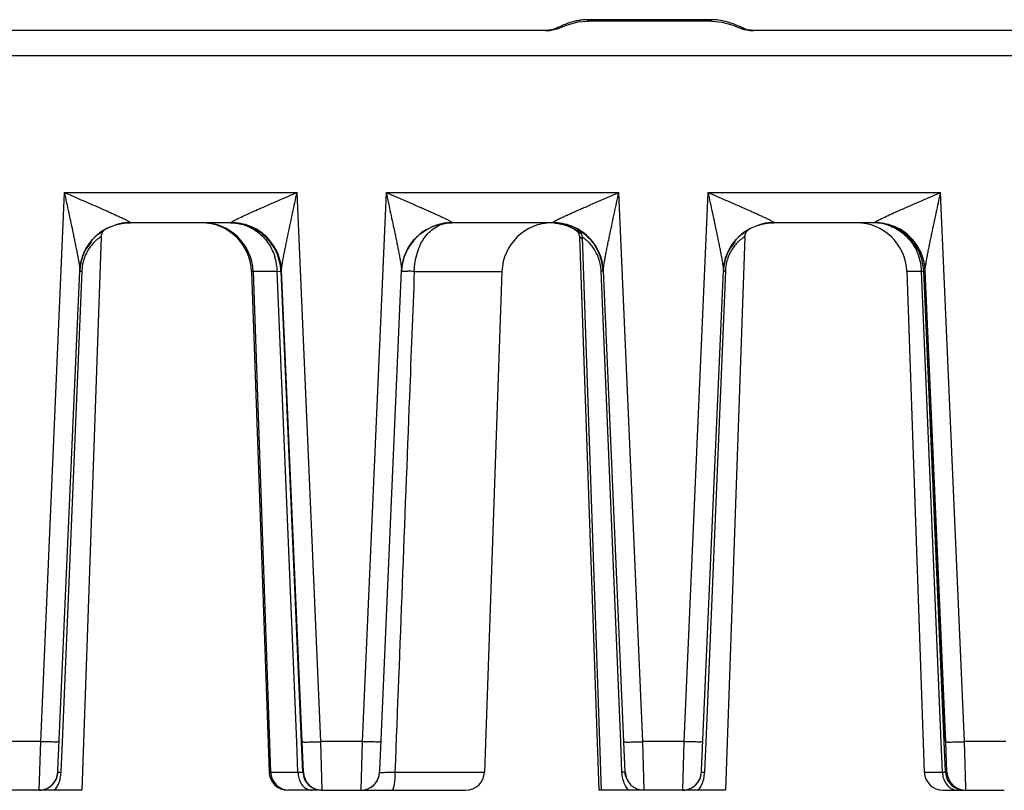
# Model space of a CAD drawing. Header units: inches. Extents: x 0 to 34, y 0 to 22.
# Tile 36 of 71: x 13.8 to 15.3, y 8.7 to 9.9. Entities that reach past the tile are written whole.
import ezdxf

# ---------------------------------------------------------------- set-up
doc = ezdxf.new("R2010")
doc.units = ezdxf.units.IN
doc.header["$LTSCALE"] = 1.87
doc.header["$MEASUREMENT"] = 0
doc.layers.get('0').update_dxf_attribs({"linetype": 'CONTINUOUS'})

msp = doc.modelspace()

# ---------------------------------------------------------------- linework, layer by layer
at = {"color": 7, "linetype": 'CONTINUOUS'}
for p, q in [((14.6276, 9.8828), (14.6447, 9.8874)), ((14.6447, 9.8874), (14.66, 9.8888)), ((14.8561, 9.8909), (14.66, 9.8909)), ((14.66, 9.8888), (14.66, 9.8909)), ((14.8561, 9.8888), (14.66, 9.8888)), ((14.8561, 9.8888), (14.8561, 9.8909)), ((14.8561, 9.8888), (14.873, 9.8871)), ((14.873, 9.8871), (14.8898, 9.8823)), ((14.5929, 9.8736), (8.9231, 9.8736)), ((14.6106, 9.8762), (14.6117, 9.8766)), ((14.6117, 9.8766), (14.6276, 9.8828)), ((14.6117, 9.8766), (14.6117, 9.8766)), ((14.8898, 9.8823), (14.9043, 9.8766)), ((14.9043, 9.8766), (14.9044, 9.8766)), ((14.9168, 9.8738), (14.9231, 9.8736)), ((16.7547, 9.8736), (14.9231, 9.8736)), ((6.6951, 9.834), (16.7488, 9.834)), ((13.8295, 9.6171), (13.7915, 8.746)), ((13.8295, 9.6171), (14.1987, 9.6171)), ((14.2366, 8.746), (14.1987, 9.6171)), ((14.3399, 9.6171), (14.3018, 8.746)), ((14.3399, 9.6171), (14.709, 9.6171)), ((14.747, 8.746), (14.709, 9.6171)), ((14.8503, 9.6171), (14.8122, 8.746)), ((14.8503, 9.6171), (15.2194, 9.6171)), ((15.2574, 8.746), (15.2194, 9.6171)), ((13.928, 9.5686), (13.9339, 9.5688)), ((14.0941, 9.5688), (13.9339, 9.5688)), ((14.4384, 9.5686), (14.4443, 9.5688)), ((14.6045, 9.5688), (14.4443, 9.5688)), ((14.6075, 9.5684), (14.6127, 9.5678)), ((14.6127, 9.5678), (14.6202, 9.5662)), ((14.6429, 9.5588), (14.6482, 9.5556)), ((14.9487, 9.5686), (14.9547, 9.5688)), ((15.1149, 9.5688), (14.9547, 9.5688)), ((13.8882, 9.5468), (13.8575, 8.6688)), ((13.8832, 9.5507), (13.8883, 9.5546)), ((14.3935, 9.5507), (14.3987, 9.5546)), ((14.6487, 9.5524), (14.6435, 9.556)), ((14.6465, 9.5462), (14.6771, 8.6688)), ((14.649, 9.5446), (14.6465, 9.5462)), ((14.6506, 9.5462), (14.6812, 8.6688)), ((14.9089, 9.5468), (14.8782, 8.6688)), ((14.9039, 9.5507), (14.9091, 9.5546)), ((13.8671, 9.5328), (13.8704, 9.5375)), ((14.3774, 9.5328), (14.3808, 9.5375)), ((14.8878, 9.5328), (14.8912, 9.5375)), ((13.8577, 9.5131), (13.8594, 9.518)), ((14.368, 9.5131), (14.3698, 9.518)), ((14.8784, 9.5131), (14.8802, 9.518)), ((13.8193, 8.7001), (13.8541, 9.4933)), ((13.8572, 9.4922), (13.8262, 8.7456)), ((13.8541, 9.4933), (13.8541, 9.4944)), ((13.8541, 9.4944), (13.8541, 9.4944)), ((13.8553, 9.4923), (13.8572, 9.4922)), ((14.1673, 9.4916), (14.1265, 9.4916)), ((14.1265, 9.4916), (14.1542, 8.6978)), ((14.129, 9.4916), (14.1567, 8.6978)), ((14.1673, 9.4916), (14.1731, 9.4923)), ((14.1981, 8.7454), (14.1673, 9.4916)), ((14.1727, 9.4923), (14.2053, 8.7457)), ((14.2066, 8.7458), (14.174, 9.4933)), ((14.3297, 8.7001), (14.3644, 9.4933)), ((14.3638, 9.4923), (14.3736, 9.4921)), ((14.3644, 9.4933), (14.3645, 9.4944)), ((14.3645, 9.4944), (14.3645, 9.4944)), ((14.3846, 9.4916), (14.5236, 9.4916)), ((14.5236, 9.4916), (14.4958, 8.6978)), ((14.6842, 9.4923), (14.6809, 9.4922)), ((14.7119, 8.7456), (14.6809, 9.4922)), ((14.717, 8.7458), (14.6844, 9.4933)), ((14.8401, 8.7001), (14.8748, 9.4933)), ((14.878, 9.4922), (14.847, 8.7456)), ((14.8748, 9.4933), (14.8749, 9.4944)), ((14.8749, 9.4944), (14.8749, 9.4944)), ((14.8761, 9.4923), (14.878, 9.4922)), ((15.189, 9.4916), (15.1657, 9.4916)), ((15.1657, 9.4916), (15.1934, 8.6978)), ((15.189, 9.4916), (15.1926, 9.4923)), ((15.2202, 8.7455), (15.189, 9.4916)), ((15.1922, 9.4923), (15.2248, 8.7457)), ((15.1926, 9.4923), (15.1948, 9.4923)), ((15.2252, 8.7457), (15.1926, 9.4923)), ((15.2274, 8.7458), (15.1948, 9.4933)), ((13.7915, 8.746), (13.7263, 8.746)), ((13.7915, 8.746), (13.7892, 8.6688)), ((13.8262, 8.7456), (13.8242, 8.6974)), ((14.2001, 8.6978), (14.1981, 8.7454)), ((14.2078, 8.6975), (14.2057, 8.7457)), ((14.2087, 8.6975), (14.2066, 8.7458)), ((14.3018, 8.746), (14.2366, 8.746)), ((14.2386, 8.6688), (14.2366, 8.746)), ((14.3018, 8.746), (14.2996, 8.6688)), ((14.7139, 8.6974), (14.7119, 8.7456)), ((14.7189, 8.6975), (14.7168, 8.7458)), ((14.719, 8.6975), (14.717, 8.7458)), ((14.8122, 8.746), (14.747, 8.746)), ((14.749, 8.6688), (14.747, 8.746)), ((14.8122, 8.746), (14.81, 8.6688)), ((14.847, 8.7456), (14.845, 8.6974)), ((15.2221, 8.6978), (15.2202, 8.7455)), ((15.2273, 8.6975), (15.2252, 8.7457)), ((15.2294, 8.6975), (15.2274, 8.7458)), ((15.3226, 8.746), (15.2574, 8.746)), ((15.2593, 8.6726), (15.2574, 8.746)), ((13.8191, 8.6975), (13.8242, 8.6974)), ((14.1542, 8.6978), (14.2001, 8.6978)), ((14.2001, 8.6978), (14.2078, 8.6975)), ((14.2078, 8.6975), (14.2087, 8.6975)), ((14.3539, 8.6978), (14.4958, 8.6978)), ((14.7189, 8.6975), (14.7139, 8.6974)), ((14.7189, 8.6975), (14.719, 8.6975)), ((14.8398, 8.6975), (14.845, 8.6974)), ((15.1934, 8.6978), (15.2221, 8.6978)), ((15.2221, 8.6978), (15.2273, 8.6975)), ((15.2273, 8.6975), (15.2294, 8.6975)), ((13.8575, 8.6688), (13.6564, 8.6688)), ((13.807, 8.6747), (13.8098, 8.677)), ((14.2375, 8.6688), (14.1842, 8.6688)), ((14.2386, 8.6688), (14.4659, 8.6688)), ((14.3174, 8.6747), (14.3201, 8.677)), ((14.8782, 8.6688), (14.6771, 8.6688)), ((14.8278, 8.6747), (14.8305, 8.677)), ((15.2234, 8.6688), (15.3203, 8.6688)), ((15.2594, 8.6688), (15.2593, 8.6726))]:
    msp.add_line(p, q, dxfattribs=at)
for points in [[(14.5929, 9.8736), (14.5997, 9.8739), (14.6106, 9.8762)], [(14.9043, 9.8766), (14.9059, 9.876), (14.9168, 9.8738)], [(13.8883, 9.5546), (13.8939, 9.5581), (13.9, 9.5613), (13.9065, 9.564)], [(13.8919, 9.5562), (13.8934, 9.5577), (13.8942, 9.5582)], [(13.9065, 9.564), (13.9133, 9.5661), (13.9205, 9.5677), (13.928, 9.5686)], [(14.3987, 9.5546), (14.4043, 9.5581), (14.4104, 9.5613), (14.4168, 9.564)], [(14.4168, 9.564), (14.4237, 9.5661), (14.4309, 9.5677), (14.4384, 9.5686)], [(14.6202, 9.5662), (14.6274, 9.5639), (14.6342, 9.561)], [(14.6342, 9.561), (14.6407, 9.5575), (14.6425, 9.5564)], [(14.6387, 9.5588), (14.6422, 9.5562), (14.645, 9.5523), (14.6464, 9.5474), (14.6465, 9.5462)], [(14.6429, 9.5588), (14.6464, 9.5562), (14.6491, 9.5523), (14.6505, 9.5474), (14.6506, 9.5462)], [(14.9091, 9.5546), (14.9147, 9.5581), (14.9207, 9.5613), (14.9272, 9.564)], [(14.9127, 9.5562), (14.9142, 9.5577), (14.9149, 9.5582)], [(14.9272, 9.564), (14.9341, 9.5661), (14.9412, 9.5677), (14.9487, 9.5686)], [(13.8704, 9.5375), (13.8742, 9.5421), (13.8785, 9.5465), (13.8832, 9.5507)], [(13.8882, 9.5468), (13.8882, 9.5473), (13.8886, 9.5499), (13.8894, 9.5523), (13.8905, 9.5544), (13.8919, 9.5562)], [(14.3808, 9.5375), (14.3846, 9.5421), (14.3888, 9.5465), (14.3935, 9.5507)], [(14.6457, 9.5542), (14.6468, 9.5535), (14.6479, 9.5526)], [(14.8912, 9.5375), (14.895, 9.5421), (14.8992, 9.5465), (14.9039, 9.5507)], [(14.9089, 9.5468), (14.9089, 9.5473), (14.9093, 9.5499), (14.9102, 9.5523), (14.9113, 9.5544), (14.9127, 9.5562)], [(13.8594, 9.518), (13.8616, 9.523), (13.8641, 9.5279), (13.8671, 9.5328)], [(14.3698, 9.518), (14.372, 9.523), (14.3745, 9.5279), (14.3774, 9.5328)], [(14.8802, 9.518), (14.8823, 9.523), (14.8849, 9.5279), (14.8878, 9.5328)], [(13.8541, 9.4946), (13.8542, 9.4958), (13.8546, 9.4992), (13.8553, 9.5036), (13.8563, 9.5082), (13.8577, 9.5131)], [(14.3645, 9.4946), (14.3646, 9.4958), (14.365, 9.4992), (14.3657, 9.5036), (14.3667, 9.5082), (14.368, 9.5131)], [(14.8749, 9.4946), (14.875, 9.4958), (14.8753, 9.4992), (14.876, 9.5036), (14.8771, 9.5082), (14.8784, 9.5131)], [(13.8158, 8.685), (13.8171, 8.6878), (13.8181, 8.6907), (13.8187, 8.6935), (13.8191, 8.6959), (13.8192, 8.6969), (13.8192, 8.6974), (13.8192, 8.6979), (13.8193, 8.7001)], [(14.3262, 8.685), (14.3275, 8.6878), (14.3285, 8.6907), (14.3291, 8.6935), (14.3295, 8.6959), (14.3295, 8.6969), (14.3296, 8.6974), (14.3296, 8.6979), (14.3297, 8.7001)], [(14.8366, 8.685), (14.8379, 8.6878), (14.8389, 8.6907), (14.8395, 8.6935), (14.8398, 8.6959), (14.8399, 8.6969), (14.8399, 8.6974), (14.84, 8.6979), (14.8401, 8.7001)], [(13.8098, 8.677), (13.8121, 8.6795), (13.8142, 8.6822), (13.8158, 8.685)], [(14.3201, 8.677), (14.3225, 8.6795), (14.3245, 8.6822), (14.3262, 8.685)], [(14.8305, 8.677), (14.8329, 8.6795), (14.8349, 8.6822), (14.8366, 8.685)], [(13.7892, 8.6688), (13.7929, 8.6691), (13.7968, 8.6698), (13.8004, 8.671)], [(13.8005, 8.671), (13.8039, 8.6727), (13.807, 8.6747)], [(14.2996, 8.6688), (14.3033, 8.6691), (14.3072, 8.6698), (14.3108, 8.671)], [(14.3109, 8.671), (14.3143, 8.6727), (14.3174, 8.6747)], [(14.81, 8.6688), (14.8136, 8.6691), (14.8176, 8.6698), (14.8212, 8.671)], [(14.8213, 8.671), (14.8247, 8.6727), (14.8278, 8.6747)]]:
    msp.add_lwpolyline(points, dxfattribs=at)
for centre, radius, start, end in [((14.6652, 9.7821), 0.1094, 104.4355, 106.7313), ((14.8504, 9.7807), 0.1108, 73.2696, 75.5332), ((14.8964, 9.2596), 0.681, 114.9169, 115.0744), ((13.9339, 9.4889), 0.0799, 92.2458, 160.0066), ((13.934, 9.4882), 0.081, 93.4367, 105.2272), ((13.9339, 9.4895), 0.0794, 90.0043, 93.4199), ((14.0465, 9.4888), 0.08, 2, 90), ((14.049, 9.4888), 0.08, 2, 90), ((14.0941, 9.4888), 0.08, 2.4997, 90.0003), ((14.4442, 9.4889), 0.0799, 90.0343, 160.0066), ((14.4444, 9.4882), 0.081, 92.2583, 105.227), ((14.4443, 9.4894), 0.0797, 89.9657, 92.2472), ((14.6035, 9.4888), 0.08, 90.0569, 178), ((14.6045, 9.4888), 0.08, 2.4997, 90.0003), ((14.5997, 9.4889), 0.0799, 58.139, 86.5881), ((14.9546, 9.4889), 0.0799, 92.2458, 160.0066), ((14.9547, 9.4882), 0.081, 93.4367, 105.2272), ((14.9547, 9.4895), 0.0794, 90.0043, 93.4199), ((15.0858, 9.4888), 0.08, 2, 90), ((15.1126, 9.4882), 0.0806, 72.4997, 88.3824), ((15.1126, 9.4942), 0.0746, 71.7078, 88.2671), ((15.1149, 9.4888), 0.08, 2.4997, 90.0003), ((15.1126, 9.4888), 0.08, 5.7558, 72.4088), ((13.9335, 9.4895), 0.0796, 122.3494, 127.2146), ((14.4439, 9.4895), 0.0796, 122.3494, 127.2146), ((14.5998, 9.489), 0.0798, 50.9835, 54.984), ((14.5971, 9.4776), 0.0933, 56.62, 57.1948), ((14.6057, 9.4904), 0.0778, 53.1277, 56.6831), ((14.6086, 9.486), 0.0712, 54.0031, 55.4234), ((14.6051, 9.4903), 0.0782, 46.6542, 52.1474), ((14.6026, 9.4876), 0.0819, 43.1181, 46.7097), ((14.9543, 9.4895), 0.0796, 122.3494, 127.2146), ((13.9345, 9.4885), 0.0809, 146.4202, 158.5083), ((13.933, 9.4898), 0.079, 140.1244, 158.6556), ((13.9173, 9.493), 0.0633, 134.6968, 145.4107), ((14.4434, 9.4898), 0.079, 140.1244, 158.6556), ((14.6056, 9.4897), 0.0784, 33.2094, 35.2702), ((14.6037, 9.4885), 0.0807, 26.7489, 33.1751), ((14.9552, 9.4885), 0.0809, 146.4202, 158.5083), ((14.9538, 9.4898), 0.079, 140.1244, 158.6556), ((14.9381, 9.493), 0.0633, 134.6968, 145.4107), ((13.9343, 9.4888), 0.0803, 160.036, 175.998), ((13.9331, 9.4898), 0.0792, 161.2226, 176.6549), ((13.9315, 9.4896), 0.0777, 160.139, 161.6725), ((13.9324, 9.49), 0.0784, 158.6662, 161.2256), ((13.9325, 9.4893), 0.0787, 158.5239, 160.139), ((14.0805, 9.4889), 0.0868, 1.7868, 17.8206), ((14.4446, 9.4888), 0.0803, 160.036, 175.998), ((14.4435, 9.4898), 0.0792, 161.2226, 176.6549), ((14.4428, 9.49), 0.0784, 158.6662, 161.2256), ((14.6048, 9.489), 0.0795, 18.6332, 26.7999), ((14.603, 9.4886), 0.0811, 3.191, 18.0321), ((14.6038, 9.4888), 0.0805, 11.3174, 18.5452), ((14.955, 9.4888), 0.0803, 160.036, 175.998), ((14.9539, 9.4898), 0.0792, 161.2226, 176.6549), ((14.9523, 9.4896), 0.0777, 160.139, 161.6725), ((14.9532, 9.49), 0.0784, 158.6662, 161.2256), ((14.9533, 9.4893), 0.0787, 158.5239, 160.139), ((15.1048, 9.4888), 0.0843, 1.8964, 18.4992), ((15.1135, 9.4889), 0.0791, 2.4865, 5.7538), ((13.9271, 9.4893), 0.07, 176.2464, 177.5981), ((14.348, 8.7933), 0.6993, 87.0019, 87.9023), ((14.9479, 9.4893), 0.07, 176.2464, 177.5981), ((13.7892, 8.6988), 0.03, 270.0638, 357.4499), ((13.7896, 8.6986), 0.0295, 338.9418, 342.0414), ((13.7883, 8.699), 0.0309, 342.0847, 353.6393), ((13.7726, 8.6995), 0.0517, 346.6603, 357.6462), ((14.1842, 8.6988), 0.03, 182, 270), ((14.1867, 8.6988), 0.03, 182, 270), ((14.2378, 8.6988), 0.03, 182.5646, 269.9354), ((14.2386, 8.6988), 0.03, 182.5, 270), ((14.2996, 8.6988), 0.03, 270.0638, 357.4499), ((14.4659, 8.6988), 0.03, 270, 358), ((14.749, 8.6988), 0.03, 182.5, 270), ((14.7483, 8.6986), 0.0293, 197.9397, 206.9278), ((14.81, 8.6988), 0.03, 270.0638, 357.4499), ((14.8103, 8.6986), 0.0295, 338.9418, 342.0413), ((14.809, 8.699), 0.0309, 342.0846, 353.6392), ((14.7933, 8.6995), 0.0517, 346.6603, 357.6461), ((15.2234, 8.6988), 0.03, 182, 270), ((15.2572, 8.6988), 0.03, 182.5646, 270), ((15.2594, 8.6988), 0.03, 182.5, 270), ((14.7492, 8.6992), 0.0304, 227.7595, 230.6703)]:
    msp.add_arc(centre, radius, start, end, dxfattribs=at)
for points, knots in [([(14.6337, 9.8869), (14.6293, 9.8855), (14.6211, 9.8825), (14.6132, 9.8789), (14.6095, 9.8772)], [0, 0, 0, 0, 0.534794, 1, 1, 1, 1]), ([(14.6482, 9.8901), (14.6473, 9.89), (14.6439, 9.8894), (14.6405, 9.8887), (14.638, 9.888)], [0, 0, 0, 0, 0.253857, 1, 1, 1, 1]), ([(14.66, 9.8909), (14.659, 9.8909), (14.6551, 9.8909), (14.6511, 9.8905), (14.6482, 9.8901)], [0, 0, 0, 0, 0.251421, 1, 1, 1, 1]), ([(14.8781, 9.888), (14.8746, 9.8889), (14.8673, 9.8904), (14.8599, 9.8909), (14.8561, 9.8909)], [0, 0, 0, 0, 0.492385, 1, 1, 1, 1]), ([(14.8929, 9.8832), (14.8921, 9.8835), (14.8886, 9.8848), (14.885, 9.886), (14.8823, 9.8869)], [0, 0, 0, 0, 0.241696, 1, 1, 1, 1]), ([(14.5997, 9.8744), (14.5991, 9.8743), (14.5969, 9.8741), (14.5946, 9.874), (14.5929, 9.874)], [0, 0, 0, 0, 0.242136, 1, 1, 1, 1]), ([(14.6078, 9.8764), (14.6066, 9.8759), (14.6039, 9.875), (14.6012, 9.8746), (14.5997, 9.8744)], [0, 0, 0, 0, 0.457593, 1, 1, 1, 1]), ([(14.6117, 9.8766), (14.6111, 9.8763), (14.6098, 9.8761), (14.6084, 9.8763), (14.6078, 9.8764)], [0, 0, 0, 0, 0.485435, 1, 1, 1, 1]), ([(14.9082, 9.8764), (14.9071, 9.877), (14.902, 9.8793), (14.8969, 9.8816), (14.8929, 9.8832)], [0, 0, 0, 0, 0.227426, 1, 1, 1, 1]), ([(14.9044, 9.8766), (14.905, 9.8763), (14.9063, 9.8761), (14.9076, 9.8763), (14.9082, 9.8764)], [0, 0, 0, 0, 0.485532, 1, 1, 1, 1]), ([(14.9231, 9.874), (14.9217, 9.874), (14.9189, 9.8741), (14.9149, 9.8745), (14.9113, 9.8752), (14.9092, 9.876), (14.9082, 9.8764)], [0, 0, 0, 0, 0.284194, 0.552476, 0.792972, 1, 1, 1, 1]), ([(13.8295, 9.6171), (13.8307, 9.6116), (13.833, 9.6008), (13.8365, 9.5845), (13.84, 9.5683), (13.8429, 9.5548), (13.8451, 9.5441), (13.8467, 9.5362), (13.8483, 9.5283), (13.8499, 9.5205), (13.8513, 9.513), (13.8524, 9.5068), (13.8532, 9.5021), (13.8537, 9.4988), (13.854, 9.4959), (13.8541, 9.4941), (13.8541, 9.4933)], [0, 0, 0, 0, 0.13237, 0.264398, 0.395856, 0.526416, 0.591197, 0.655506, 0.719176, 0.781937, 0.843335, 0.902399, 0.930464, 0.956951, 0.980946, 1, 1, 1, 1]), ([(13.8295, 9.6171), (13.8388, 9.613), (13.8526, 9.607), (13.8709, 9.599), (13.8845, 9.5931), (13.8956, 9.5882), (13.9044, 9.5843), (13.9107, 9.5814), (13.9168, 9.5786), (13.9225, 9.576), (13.9269, 9.5738), (13.9299, 9.5722), (13.9313, 9.5714), (13.9319, 9.571)], [0, 0, 0, 0, 0.269264, 0.402822, 0.534951, 0.664692, 0.728147, 0.790192, 0.85014, 0.906901, 0.958426, 0.980942, 1, 1, 1, 1]), ([(14.1022, 9.5743), (14.1057, 9.576), (14.1129, 9.5794), (14.1242, 9.5845), (14.1361, 9.5897), (14.1526, 9.597), (14.1734, 9.6061), (14.1902, 9.6134), (14.1987, 9.6171)], [0, 0, 0, 0, 0.108463, 0.227712, 0.352067, 0.479278, 0.738254, 1, 1, 1, 1]), ([(14.174, 9.4933), (14.174, 9.4941), (14.1741, 9.4959), (14.1745, 9.4988), (14.1749, 9.502), (14.1757, 9.5067), (14.1768, 9.5129), (14.1783, 9.5205), (14.1798, 9.5283), (14.1814, 9.5361), (14.1831, 9.5441), (14.1853, 9.5548), (14.1882, 9.5682), (14.1916, 9.5845), (14.1951, 9.6008), (14.1975, 9.6116), (14.1987, 9.6171)], [0, 0, 0, 0, 0.0201, 0.043199, 0.069134, 0.097274, 0.156751, 0.218033, 0.280783, 0.344495, 0.408803, 0.473581, 0.60415, 0.735608, 0.867635, 1, 1, 1, 1]), ([(14.3399, 9.6171), (14.3411, 9.6116), (14.3434, 9.6008), (14.3469, 9.5845), (14.3504, 9.5683), (14.3532, 9.5548), (14.3555, 9.5441), (14.3571, 9.5362), (14.3587, 9.5283), (14.3602, 9.5205), (14.3617, 9.513), (14.3628, 9.5068), (14.3636, 9.5021), (14.364, 9.4988), (14.3644, 9.4959), (14.3645, 9.4941), (14.3644, 9.4933)], [0, 0, 0, 0, 0.13237, 0.264398, 0.395856, 0.526416, 0.591197, 0.655506, 0.719176, 0.781937, 0.843335, 0.902399, 0.930464, 0.956951, 0.980946, 1, 1, 1, 1]), ([(14.3399, 9.6171), (14.3449, 9.6149), (14.3548, 9.6106), (14.3696, 9.6041), (14.3819, 9.5987), (14.3917, 9.5944), (14.3989, 9.5913), (14.4061, 9.5881), (14.4131, 9.585), (14.4199, 9.5819), (14.4255, 9.5794), (14.4298, 9.5774), (14.4328, 9.576), (14.4357, 9.5746), (14.4383, 9.5732), (14.4406, 9.572), (14.4423, 9.571), (14.4433, 9.5703), (14.4439, 9.5699), (14.4442, 9.5696), (14.4444, 9.5693), (14.4443, 9.5692)], [0, 0, 0, 0, 0.141387, 0.282251, 0.422066, 0.491359, 0.560072, 0.628006, 0.69489, 0.760303, 0.823517, 0.853949, 0.883284, 0.911173, 0.937199, 0.96037, 0.979445, 0.987036, 0.993059, 0.997356, 1, 1, 1, 1]), ([(14.6045, 9.5692), (14.6045, 9.5693), (14.6046, 9.5696), (14.6049, 9.5699), (14.6055, 9.5703), (14.6065, 9.571), (14.6082, 9.572), (14.6105, 9.5732), (14.6132, 9.5746), (14.6161, 9.576), (14.6191, 9.5774), (14.6234, 9.5794), (14.6289, 9.5819), (14.6358, 9.585), (14.6428, 9.5881), (14.65, 9.5913), (14.6572, 9.5944), (14.667, 9.5987), (14.6793, 9.6041), (14.6941, 9.6106), (14.7041, 9.6149), (14.709, 9.6171)], [0, 0, 0, 0, 0.002653, 0.006988, 0.013062, 0.020706, 0.039854, 0.063055, 0.089107, 0.117028, 0.14639, 0.176847, 0.240086, 0.305508, 0.372388, 0.440308, 0.508997, 0.578258, 0.717989, 0.858744, 1, 1, 1, 1]), ([(14.6844, 9.4933), (14.6844, 9.4941), (14.6845, 9.4959), (14.6848, 9.4988), (14.6853, 9.502), (14.6861, 9.5067), (14.6872, 9.5129), (14.6886, 9.5205), (14.6902, 9.5283), (14.6918, 9.5361), (14.6934, 9.5441), (14.6957, 9.5548), (14.6985, 9.5682), (14.702, 9.5845), (14.7055, 9.6008), (14.7079, 9.6116), (14.709, 9.6171)], [0, 0, 0, 0, 0.0201, 0.043199, 0.069134, 0.097274, 0.156751, 0.218033, 0.280783, 0.344495, 0.408803, 0.473581, 0.60415, 0.735608, 0.867635, 1, 1, 1, 1]), ([(14.8503, 9.6171), (14.8515, 9.6116), (14.8538, 9.6008), (14.8573, 9.5845), (14.8608, 9.5683), (14.8636, 9.5548), (14.8658, 9.5441), (14.8675, 9.5362), (14.8691, 9.5283), (14.8706, 9.5205), (14.8721, 9.513), (14.8732, 9.5068), (14.8739, 9.5021), (14.8744, 9.4988), (14.8747, 9.4959), (14.8748, 9.4941), (14.8748, 9.4933)], [0, 0, 0, 0, 0.13237, 0.264398, 0.395856, 0.526416, 0.591197, 0.655506, 0.719176, 0.781937, 0.843335, 0.902399, 0.930464, 0.956951, 0.980946, 1, 1, 1, 1]), ([(14.8503, 9.6171), (14.8595, 9.613), (14.8733, 9.607), (14.8917, 9.599), (14.9052, 9.5931), (14.9164, 9.5882), (14.9251, 9.5843), (14.9314, 9.5814), (14.9375, 9.5786), (14.9432, 9.576), (14.9476, 9.5738), (14.9507, 9.5722), (14.952, 9.5714), (14.9526, 9.571)], [0, 0, 0, 0, 0.269264, 0.402822, 0.534951, 0.664692, 0.728147, 0.790192, 0.85014, 0.906901, 0.958426, 0.980942, 1, 1, 1, 1]), ([(15.123, 9.5743), (15.1264, 9.576), (15.1337, 9.5794), (15.1449, 9.5845), (15.1569, 9.5897), (15.1733, 9.597), (15.1942, 9.6061), (15.211, 9.6134), (15.2194, 9.6171)], [0, 0, 0, 0, 0.108463, 0.227712, 0.352067, 0.479278, 0.738254, 1, 1, 1, 1]), ([(15.1948, 9.4933), (15.1947, 9.4941), (15.1948, 9.4959), (15.1952, 9.4988), (15.1957, 9.502), (15.1965, 9.5067), (15.1976, 9.5129), (15.199, 9.5205), (15.2006, 9.5283), (15.2022, 9.5361), (15.2038, 9.5441), (15.2061, 9.5548), (15.2089, 9.5682), (15.2124, 9.5845), (15.2159, 9.6008), (15.2182, 9.6116), (15.2194, 9.6171)], [0, 0, 0, 0, 0.0201, 0.043199, 0.069134, 0.097274, 0.156751, 0.218033, 0.280783, 0.344495, 0.408803, 0.473581, 0.60415, 0.735608, 0.867635, 1, 1, 1, 1]), ([(14.0941, 9.5692), (14.0941, 9.5693), (14.0943, 9.5697), (14.0948, 9.5701), (14.0956, 9.5706), (14.0966, 9.5713), (14.0978, 9.572), (14.0997, 9.573), (14.1012, 9.5737), (14.1022, 9.5743)], [0, 0, 0, 0, 0.040053, 0.109811, 0.208512, 0.331979, 0.476002, 0.637425, 1, 1, 1, 1]), ([(15.1148, 9.5692), (15.1148, 9.5693), (15.115, 9.5697), (15.1155, 9.5701), (15.1163, 9.5706), (15.1173, 9.5713), (15.1185, 9.572), (15.1204, 9.573), (15.1219, 9.5737), (15.123, 9.5743)], [0, 0, 0, 0, 0.040053, 0.109811, 0.208512, 0.331979, 0.476002, 0.637425, 1, 1, 1, 1]), ([(13.9319, 9.571), (13.9322, 9.5708), (13.9327, 9.5705), (13.9334, 9.57), (13.9338, 9.5696), (13.934, 9.5693), (13.934, 9.5692)], [0, 0, 0, 0, 0.371425, 0.666836, 0.876114, 1, 1, 1, 1]), ([(14.1731, 9.4923), (14.1729, 9.4974), (14.1714, 9.5077), (14.1664, 9.5223), (14.1587, 9.5356), (14.1486, 9.5472), (14.1366, 9.5566), (14.123, 9.5636), (14.1083, 9.5679), (14.0982, 9.5688), (14.0932, 9.5688)], [0, 0, 0, 0, 0.126046, 0.25208, 0.37761, 0.50272, 0.627424, 0.751771, 0.876032, 1, 1, 1, 1]), ([(14.0932, 9.5688), (14.1008, 9.5688), (14.1163, 9.5663), (14.137, 9.5552), (14.1536, 9.5377), (14.1607, 9.5232), (14.1632, 9.5155)], [0, 0, 0, 0, 0.243913, 0.489983, 0.741592, 1, 1, 1, 1]), ([(14.174, 9.4933), (14.1738, 9.4983), (14.1724, 9.5084), (14.1674, 9.5228), (14.1598, 9.536), (14.1497, 9.5475), (14.1377, 9.557), (14.1241, 9.5639), (14.1094, 9.5682), (14.0992, 9.5692), (14.0941, 9.5692)], [0, 0, 0, 0, 0.124462, 0.249209, 0.373942, 0.498846, 0.623923, 0.749152, 0.874647, 1, 1, 1, 1]), ([(14.3846, 9.4916), (14.3847, 9.4968), (14.3857, 9.5069), (14.389, 9.5215), (14.3934, 9.5328), (14.3978, 9.5409), (14.4027, 9.5481), (14.4096, 9.5558), (14.4193, 9.5629), (14.43, 9.5674), (14.4376, 9.5686), (14.4413, 9.5688)], [0, 0, 0, 0, 0.146955, 0.28981, 0.425449, 0.490202, 0.552844, 0.672001, 0.784516, 0.892959, 1, 1, 1, 1]), ([(14.6844, 9.4933), (14.6842, 9.4983), (14.6828, 9.5084), (14.6778, 9.5228), (14.6702, 9.536), (14.6601, 9.5475), (14.6481, 9.557), (14.6344, 9.5639), (14.6197, 9.5682), (14.6095, 9.5692), (14.6045, 9.5692)], [0, 0, 0, 0, 0.124462, 0.249209, 0.373942, 0.498846, 0.623923, 0.749152, 0.874647, 1, 1, 1, 1]), ([(14.6387, 9.5588), (14.6387, 9.5588), (14.6388, 9.5588), (14.6388, 9.5588), (14.6388, 9.5588), (14.6389, 9.5587), (14.639, 9.5587), (14.6392, 9.5586), (14.6394, 9.5585), (14.6398, 9.5582), (14.6402, 9.558), (14.6408, 9.5577), (14.6416, 9.5572), (14.6429, 9.5564), (14.6446, 9.5552), (14.6466, 9.5539), (14.648, 9.5528), (14.6487, 9.5522)], [0, 0, 0, 0, 0.001014, 0.003987, 0.008919, 0.015809, 0.024656, 0.035458, 0.062926, 0.098206, 0.141293, 0.192186, 0.250884, 0.391708, 0.56378, 0.766729, 1, 1, 1, 1]), ([(14.9526, 9.571), (14.9529, 9.5708), (14.9535, 9.5705), (14.9541, 9.57), (14.9546, 9.5696), (14.9547, 9.5693), (14.9547, 9.5692)], [0, 0, 0, 0, 0.371425, 0.666836, 0.876114, 1, 1, 1, 1]), ([(15.1948, 9.4933), (15.1946, 9.4983), (15.1931, 9.5084), (15.1882, 9.5228), (15.1805, 9.536), (15.1705, 9.5475), (15.1585, 9.557), (15.1448, 9.5639), (15.1301, 9.5682), (15.1199, 9.5692), (15.1148, 9.5692)], [0, 0, 0, 0, 0.124462, 0.249209, 0.373942, 0.498846, 0.623923, 0.749152, 0.874647, 1, 1, 1, 1]), ([(15.136, 9.5651), (15.1416, 9.5632), (15.1524, 9.5581), (15.1665, 9.5468), (15.1776, 9.5324), (15.1828, 9.5213), (15.1847, 9.5156)], [0, 0, 0, 0, 0.246196, 0.494523, 0.745739, 1, 1, 1, 1]), ([(13.8882, 9.5468), (13.8882, 9.5468), (13.8881, 9.5468), (13.8881, 9.5468), (13.8881, 9.5467), (13.888, 9.5467), (13.8878, 9.5466), (13.8875, 9.5464), (13.8872, 9.5462), (13.8868, 9.546), (13.8864, 9.5457), (13.8856, 9.5452), (13.8845, 9.5444), (13.8829, 9.5433), (13.8811, 9.5419), (13.8791, 9.5401), (13.8768, 9.538), (13.8734, 9.5345), (13.869, 9.5289), (13.8641, 9.5205), (13.8615, 9.514), (13.8604, 9.5105)], [0, 0, 0, 0, 0.000239, 0.000923, 0.002056, 0.003639, 0.008161, 0.014503, 0.022678, 0.032701, 0.044587, 0.058351, 0.091583, 0.132547, 0.181463, 0.238634, 0.30445, 0.379231, 0.554665, 0.763603, 1, 1, 1, 1]), ([(14.6778, 9.5102), (14.6767, 9.5137), (14.6742, 9.5201), (14.6694, 9.5284), (14.665, 9.534), (14.6617, 9.5375), (14.6595, 9.5396), (14.6575, 9.5413), (14.6557, 9.5427), (14.6542, 9.5439), (14.6531, 9.5446), (14.6524, 9.5451), (14.6519, 9.5454), (14.6515, 9.5457), (14.6512, 9.5459), (14.6509, 9.546), (14.6508, 9.5461), (14.6507, 9.5462), (14.6506, 9.5462), (14.6506, 9.5462), (14.6506, 9.5462), (14.6506, 9.5462)], [0, 0, 0, 0, 0.236698, 0.445778, 0.621265, 0.696037, 0.761838, 0.818995, 0.867891, 0.908822, 0.942006, 0.955741, 0.967592, 0.977576, 0.985708, 0.992003, 0.996474, 0.99803, 0.999135, 0.999791, 1, 1, 1, 1]), ([(14.6634, 9.5427), (14.6625, 9.5437), (14.659, 9.5473), (14.6552, 9.5506), (14.6524, 9.5527)], [0, 0, 0, 0, 0.287486, 1, 1, 1, 1]), ([(14.9089, 9.5468), (14.9089, 9.5468), (14.9089, 9.5468), (14.9089, 9.5468), (14.9088, 9.5467), (14.9087, 9.5467), (14.9085, 9.5466), (14.9083, 9.5464), (14.908, 9.5462), (14.9076, 9.546), (14.9071, 9.5457), (14.9063, 9.5452), (14.9052, 9.5444), (14.9037, 9.5433), (14.9019, 9.5419), (14.8998, 9.5401), (14.8976, 9.538), (14.8942, 9.5345), (14.8897, 9.5289), (14.8848, 9.5205), (14.8822, 9.514), (14.8811, 9.5105)], [0, 0, 0, 0, 0.000239, 0.000923, 0.002056, 0.003639, 0.008161, 0.014503, 0.022678, 0.032701, 0.044587, 0.058351, 0.091583, 0.132547, 0.181463, 0.238634, 0.30445, 0.379231, 0.554665, 0.763603, 1, 1, 1, 1]), ([(13.8604, 9.5105), (13.86, 9.5092), (13.8585, 9.5037), (13.8576, 9.4981), (13.8573, 9.4938)], [0, 0, 0, 0, 0.245013, 1, 1, 1, 1]), ([(14.6809, 9.4922), (14.6808, 9.4953), (14.6801, 9.5014), (14.6787, 9.5073), (14.6778, 9.5102)], [0, 0, 0, 0, 0.505433, 1, 1, 1, 1]), ([(14.8811, 9.5105), (14.8807, 9.5092), (14.8792, 9.5037), (14.8783, 9.4981), (14.878, 9.4938)], [0, 0, 0, 0, 0.245013, 1, 1, 1, 1]), ([(14.6842, 9.4923), (14.6841, 9.4954), (14.6837, 9.4995), (14.6829, 9.5035), (14.6827, 9.5045)], [0, 0, 0, 0, 0.750544, 1, 1, 1, 1]), ([(14.3846, 9.4916), (14.382, 9.4255), (14.3717, 9.1609), (14.3615, 8.8962), (14.3539, 8.6978)], [0, 0, 0, 0, 0.250011, 1, 1, 1, 1]), ([(13.8214, 8.7458), (13.8214, 8.7457), (13.8213, 8.7457), (13.8211, 8.7456), (13.8207, 8.7456), (13.82, 8.7455), (13.819, 8.7455), (13.8177, 8.7454), (13.8162, 8.7454), (13.8145, 8.7454), (13.8117, 8.7454), (13.8079, 8.7455), (13.8027, 8.7456), (13.7972, 8.7458), (13.7934, 8.7459), (13.7915, 8.746)], [0, 0, 0, 0, 0.002086, 0.006085, 0.020852, 0.044823, 0.077906, 0.119889, 0.170308, 0.228634, 0.294335, 0.44545, 0.618012, 0.805626, 1, 1, 1, 1]), ([(14.2066, 8.7458), (14.2066, 8.7458), (14.2067, 8.7457), (14.2069, 8.7456), (14.2073, 8.7456), (14.208, 8.7455), (14.209, 8.7455), (14.2103, 8.7454), (14.2118, 8.7454), (14.2135, 8.7454), (14.2163, 8.7454), (14.2202, 8.7455), (14.2253, 8.7456), (14.2309, 8.7458), (14.2347, 8.7459), (14.2366, 8.746)], [0, 0, 0, 0, 0.002131, 0.006195, 0.021094, 0.045186, 0.078373, 0.120444, 0.170933, 0.229309, 0.295039, 0.44614, 0.618584, 0.80597, 1, 1, 1, 1]), ([(14.3318, 8.7458), (14.3318, 8.7457), (14.3317, 8.7457), (14.3315, 8.7456), (14.3311, 8.7456), (14.3304, 8.7455), (14.3294, 8.7455), (14.3281, 8.7454), (14.3266, 8.7454), (14.3249, 8.7454), (14.3221, 8.7454), (14.3182, 8.7455), (14.3131, 8.7456), (14.3076, 8.7458), (14.3038, 8.7459), (14.3018, 8.746)], [0, 0, 0, 0, 0.002086, 0.006085, 0.020852, 0.044823, 0.077906, 0.119889, 0.170308, 0.228634, 0.294335, 0.44545, 0.618012, 0.805626, 1, 1, 1, 1]), ([(14.717, 8.7458), (14.717, 8.7458), (14.7171, 8.7457), (14.7173, 8.7456), (14.7177, 8.7456), (14.7184, 8.7455), (14.7194, 8.7455), (14.7207, 8.7454), (14.7222, 8.7454), (14.7239, 8.7454), (14.7267, 8.7454), (14.7306, 8.7455), (14.7357, 8.7456), (14.7413, 8.7458), (14.7451, 8.7459), (14.747, 8.746)], [0, 0, 0, 0, 0.002131, 0.006195, 0.021094, 0.045186, 0.078373, 0.120444, 0.170933, 0.229309, 0.295039, 0.44614, 0.618584, 0.80597, 1, 1, 1, 1]), ([(14.8421, 8.7458), (14.8421, 8.7457), (14.8421, 8.7457), (14.8419, 8.7456), (14.8415, 8.7456), (14.8407, 8.7455), (14.8397, 8.7455), (14.8385, 8.7454), (14.837, 8.7454), (14.8352, 8.7454), (14.8325, 8.7454), (14.8286, 8.7455), (14.8235, 8.7456), (14.818, 8.7458), (14.8141, 8.7459), (14.8122, 8.746)], [0, 0, 0, 0, 0.002086, 0.006085, 0.020852, 0.044823, 0.077906, 0.119889, 0.170308, 0.228634, 0.294335, 0.44545, 0.618012, 0.805626, 1, 1, 1, 1]), ([(15.2274, 8.7458), (15.2274, 8.7458), (15.2274, 8.7457), (15.2276, 8.7456), (15.2281, 8.7456), (15.2288, 8.7455), (15.2298, 8.7455), (15.231, 8.7454), (15.2325, 8.7454), (15.2343, 8.7454), (15.2371, 8.7454), (15.241, 8.7455), (15.2461, 8.7456), (15.2516, 8.7458), (15.2554, 8.7459), (15.2574, 8.746)], [0, 0, 0, 0, 0.002131, 0.006195, 0.021094, 0.045186, 0.078373, 0.120444, 0.170933, 0.229309, 0.295039, 0.44614, 0.618584, 0.80597, 1, 1, 1, 1]), ([(13.8229, 8.6876), (13.8227, 8.6867), (13.8218, 8.6834), (13.8206, 8.6802), (13.8195, 8.6779)], [0, 0, 0, 0, 0.252936, 1, 1, 1, 1]), ([(14.2001, 8.6978), (14.2001, 8.6968), (14.2004, 8.6931), (14.2011, 8.6893), (14.202, 8.6866)], [0, 0, 0, 0, 0.252487, 1, 1, 1, 1]), ([(14.202, 8.6866), (14.2023, 8.6858), (14.2035, 8.6824), (14.2053, 8.6793), (14.2069, 8.6772)], [0, 0, 0, 0, 0.259186, 1, 1, 1, 1]), ([(14.329, 8.6974), (14.3291, 8.6974), (14.3294, 8.6974), (14.3303, 8.6973), (14.3318, 8.6973), (14.3342, 8.6973), (14.3372, 8.6973), (14.3408, 8.6974), (14.3464, 8.6975), (14.3509, 8.6977), (14.3539, 8.6978)], [0, 0, 0, 0, 0.014733, 0.037096, 0.104238, 0.200166, 0.322316, 0.467557, 0.632434, 1, 1, 1, 1]), ([(14.3539, 8.6978), (14.3539, 8.6959), (14.3538, 8.6922), (14.3535, 8.6868), (14.3531, 8.6818), (14.3525, 8.6775), (14.3519, 8.6744), (14.3513, 8.6723), (14.3509, 8.6711), (14.3505, 8.6701), (14.35, 8.6694), (14.3496, 8.669), (14.3492, 8.6688), (14.349, 8.6688)], [0, 0, 0, 0, 0.18957, 0.371862, 0.539346, 0.686337, 0.80798, 0.858169, 0.90079, 0.935666, 0.963049, 0.983768, 1, 1, 1, 1]), ([(14.7186, 8.6779), (14.7172, 8.6809), (14.7149, 8.6873), (14.714, 8.694), (14.7139, 8.6974)], [0, 0, 0, 0, 0.494279, 1, 1, 1, 1]), ([(14.7204, 8.6895), (14.7202, 8.6902), (14.7194, 8.6928), (14.719, 8.6955), (14.7189, 8.6975)], [0, 0, 0, 0, 0.245398, 1, 1, 1, 1]), ([(14.8436, 8.6876), (14.8434, 8.6867), (14.8426, 8.6834), (14.8413, 8.6802), (14.8402, 8.6779)], [0, 0, 0, 0, 0.252936, 1, 1, 1, 1]), ([(15.2222, 8.6978), (15.2222, 8.6968), (15.2225, 8.693), (15.2233, 8.6893), (15.2243, 8.6866)], [0, 0, 0, 0, 0.251605, 1, 1, 1, 1]), ([(15.2243, 8.6866), (15.2246, 8.6858), (15.226, 8.6824), (15.228, 8.6793), (15.2298, 8.6772)], [0, 0, 0, 0, 0.256349, 1, 1, 1, 1]), ([(13.8195, 8.6779), (13.8191, 8.6771), (13.8175, 8.6739), (13.8155, 8.6709), (13.8138, 8.6688)], [0, 0, 0, 0, 0.253253, 1, 1, 1, 1]), ([(14.2069, 8.6772), (14.2088, 8.6747), (14.2124, 8.6715), (14.2181, 8.6692), (14.221, 8.6688), (14.2224, 8.6688)], [0, 0, 0, 0, 0.521257, 0.764383, 1, 1, 1, 1]), ([(14.7243, 8.6688), (14.7237, 8.6695), (14.7216, 8.6724), (14.7198, 8.6755), (14.7186, 8.6779)], [0, 0, 0, 0, 0.247145, 1, 1, 1, 1]), ([(14.8402, 8.6779), (14.8399, 8.6771), (14.8382, 8.6739), (14.8363, 8.6709), (14.8346, 8.6688)], [0, 0, 0, 0, 0.253252, 1, 1, 1, 1]), ([(15.2298, 8.6772), (15.2303, 8.6766), (15.2327, 8.6741), (15.2355, 8.6721), (15.2377, 8.671)], [0, 0, 0, 0, 0.257075, 1, 1, 1, 1]), ([(15.2377, 8.671), (15.2392, 8.6703), (15.2423, 8.6692), (15.2455, 8.6688), (15.2471, 8.6688)], [0, 0, 0, 0, 0.504845, 1, 1, 1, 1])]:
    msp.add_open_spline(points, degree=3, knots=knots, dxfattribs=at)

doc.saveas('drawing.dxf')
